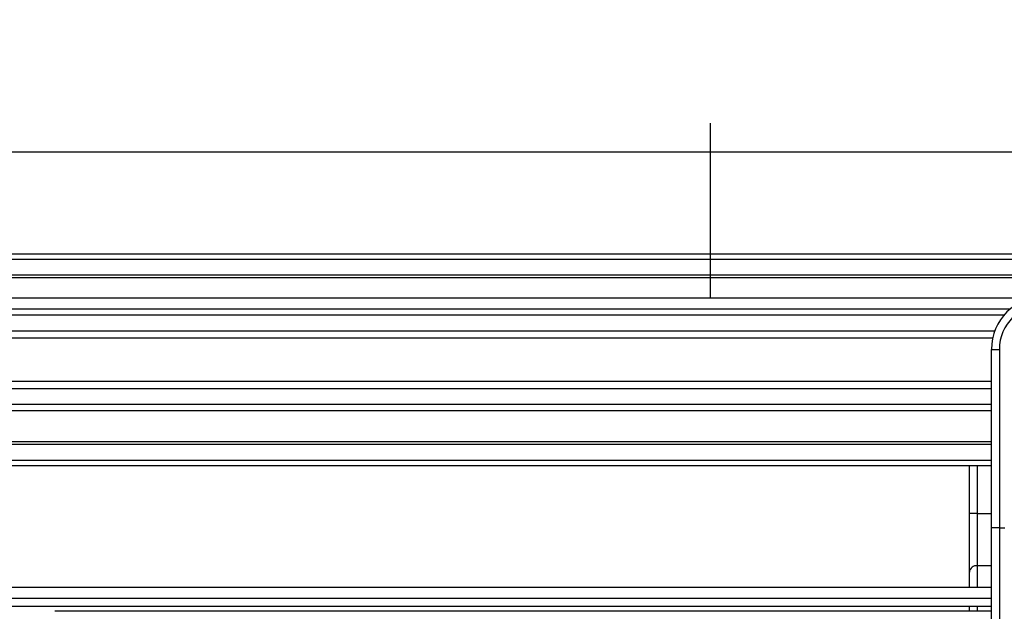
# Model space of a CAD drawing. Header units: millimetres. Extents: x 0 to 420, y 0 to 300.
# Tile 39 of 73: x 88 to 117, y 283 to 300. Entities that reach past the tile are written whole.
import ezdxf

# ---------------------------------------------------------------- set-up
doc = ezdxf.new("R2010")
doc.units = ezdxf.units.MM
doc.layers.add('CARTIGLIO', color=140, linetype='Continuous')
doc.layers.add('QUOTE', color=174, linetype='Continuous')
doc.styles.add('SLDTEXTSTYLE3', font='TXT', dxfattribs={"width": 0.75})
doc.dimstyles.new('SLDDIMSTYLE0', dxfattribs={"dimtxt": 3, "dimasz": 3, "dimexe": 0, "dimexo": 0.0625, "dimgap": 0.75, "dimtad": 1, "dimlfac": 6.385029, "dimrnd": 1e-09, "dimzin": 12, "dimdsep": 46, "dimtxsty": 'SLDTEXTSTYLE3', "dimsah": 1, "dimcen": 0.09, "dimadec": 0, "dimazin": 3, "dimtfac": 1, "dimtdec": 3, "dimtofl": 0, "dimtmove": 0, "dimatfit": 3, "dimfxl": 0, "dimfrac": 2, "dimtolj": 1, "dimtzin": 12, "dimarcsym": 0})

# ---------------------------------------------------------------- blocks, each defined once
blk = doc.blocks.new('_D')
at = {"layer": 'QUOTE'}
for p, q in [((60.282, 281.028), (60.282, 298.14)), ((216.899, 281.028), (216.899, 298.14)), ((216.899, 296.14), (60.282, 296.14))]:
    blk.add_line(p, q, dxfattribs=at)
for points in [[(60.282, 296.14), (63.282, 295.64), (63.282, 296.64)], [(216.899, 296.14), (213.899, 296.64), (213.899, 295.64)]]:
    blk.add_solid(points, dxfattribs=at)
at = {"layer": 'QUOTE', "insert": (134.157, 300.007), "char_height": 3, "attachment_point": 1, "style": 'SLDTEXTSTYLE3'}
blk.add_mtext('1000', dxfattribs=at)

msp = doc.modelspace()

# ---------------------------------------------------------------- linework, layer by layer
at = {"color": 7, "linetype": 'Continuous', "lineweight": 25}
for p, q in [((216.8986, 293.1234), (60.2823, 293.1234)), ((216.8986, 292.9668), (60.2823, 292.9668)), ((216.8986, 292.4969), (60.2823, 292.4969)), ((216.8986, 292.417), (60.2823, 292.417)), ((117.5256, 291.4945), (60.2823, 291.4945)), ((117.3453, 291.3128), (60.2823, 291.3128)), ((117.0736, 290.8448), (60.2823, 290.8448)), ((117.0123, 290.6332), (60.2823, 290.6332)), ((116.9774, 290.3043), (117.2123, 290.3043)), ((116.9774, 288.9222), (116.9774, 290.3043)), ((117.2123, 290.3043), (117.2123, 285.0207)), ((116.9774, 289.3489), (60.2823, 289.3489)), ((116.9774, 289.1373), (60.2823, 289.1373)), ((116.9774, 287.9276), (116.9774, 288.9222)), ((116.9774, 288.6693), (60.2823, 288.6693)), ((116.9774, 288.4876), (60.2823, 288.4876)), ((116.9774, 285.0207), (116.9774, 287.9276)), ((116.9774, 287.5651), (60.2823, 287.5651)), ((116.9774, 287.4852), (60.2823, 287.4852)), ((116.9774, 287.0153), (60.2823, 287.0153)), ((116.9774, 286.8587), (60.2823, 286.8587)), ((116.3229, 285.4415), (116.3229, 286.8587)), ((116.5578, 286.8587), (116.5578, 285.4415)), ((116.5578, 285.4415), (116.3229, 285.4415)), ((116.3229, 283.7096), (116.3229, 285.4415)), ((116.5578, 285.4415), (116.5578, 283.902)), ((116.5578, 285.4415), (116.9774, 285.4415)), ((117.2123, 285.0207), (116.9774, 285.0207)), ((116.9774, 281.8105), (116.9774, 285.0207)), ((117.2123, 285.0207), (117.3689, 285.0207)), ((117.2123, 285.0207), (117.2123, 281.7112)), ((116.5578, 283.902), (116.5578, 283.2566)), ((116.9774, 283.902), (116.5578, 283.902)), ((116.3229, 283.2566), (116.3229, 283.7096)), ((116.9774, 283.2566), (60.2823, 283.2566)), ((64.5892, 282.9433), (116.9774, 282.9433)), ((64.8241, 282.7084), (116.9774, 282.7084)), ((116.3229, 282.5518), (116.3229, 282.7084)), ((116.5578, 282.7084), (116.5578, 282.5518)), ((116.9774, 282.5518), (89.2563, 282.5518))]:
    msp.add_line(p, q, dxfattribs=at)
for centre, radius, start, end in [((118.5436, 290.3043), 1.5662, 90, 180), ((118.5436, 290.3043), 1.3312, 90, 180), ((116.5385, 283.686), 0.2169, 84.88893, 173.75645)]:
    msp.add_arc(centre, radius, start, end, dxfattribs=at)
at = {"layer": 'CARTIGLIO', "linetype": 'Continuous'}
for p, q in [((108.6644, 291.8226), (108.6644, 296.9968)), ((414.8274, 291.8226), (5.1801, 291.8226))]:
    msp.add_line(p, q, dxfattribs=at)

# ---------------------------------------------------------------- dimensions: what is measured, and where the dimension line sits
at = {"layer": 'QUOTE'}
dim = msp.add_linear_dim(base=(60.2823, 296.1395), p1=(216.8986, 279.0279), p2=(60.2823, 279.0279), dimstyle='SLDDIMSTYLE0', dxfattribs=at)
dim.commit()
dim.dimension.update_dxf_attribs({"geometry": '_D', "text_midpoint": (138.5905, 296.1395), "dimtype": 160})

doc.saveas('drawing.dxf')
